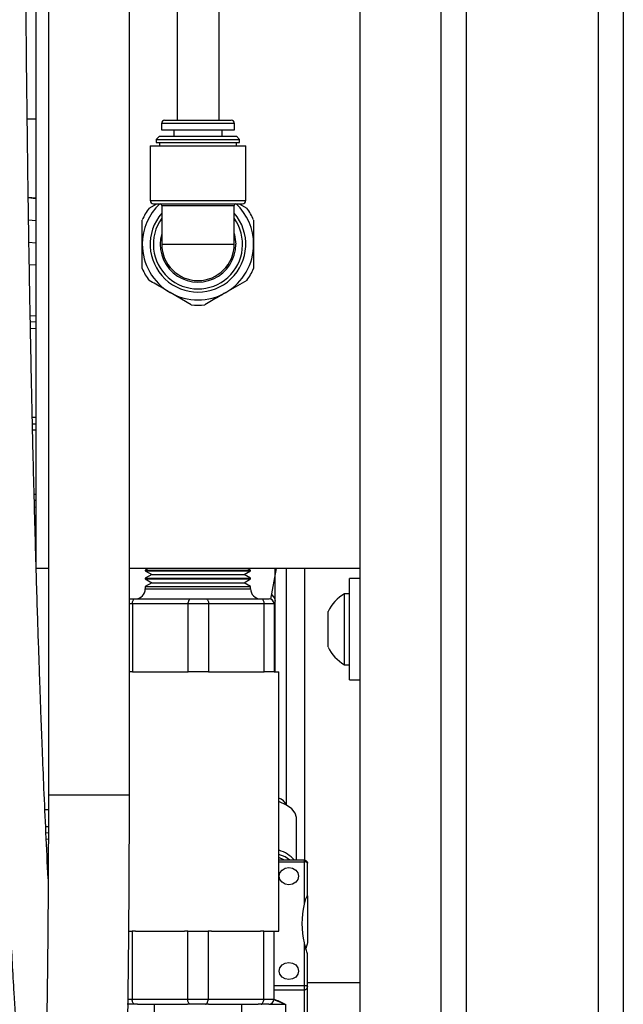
# Model space of a CAD drawing. Header units: inches. Extents: x 0.6 to 33.8, y 0 to 21.7.
# Tile 65 of 172: x 19.8 to 20.7, y 7.3 to 8.8. Entities that reach past the tile are written whole.
import ezdxf

# ---------------------------------------------------------------- set-up
doc = ezdxf.new("R2010")
doc.units = ezdxf.units.IN
doc.header["$MEASUREMENT"] = 0

msp = doc.modelspace()

# ---------------------------------------------------------------- linework, layer by layer
at = {"color": 7, "linetype": 'Continuous'}
for p, q in [((20.4586, 17.001), (20.4586, 4.251)), ((20.6618, 17.001), (20.6618, 4.251)), ((20.7008, 17.001), (20.7008, 4.251)), ((20.2946, 4.626), (20.2946, 16.626)), ((20.4196, 4.626), (20.4196, 16.626)), ((19.8138, 14.4717), (19.8138, 7.5888)), ((19.9388, 7.5888), (19.9388, 14.4717)), ((19.7946, 9.4385), (19.7946, 7.9385)), ((20.0126, 9.2423), (20.0126, 8.6297)), ((20.0774, 8.6297), (20.0774, 9.2423)), ((19.7812, 8.6322), (19.7946, 8.6322)), ((19.9932, 8.6297), (20.0959, 8.6297)), ((19.9883, 8.6248), (19.9883, 8.615)), ((20.1008, 8.6248), (19.9883, 8.6248)), ((19.9883, 8.615), (20.1008, 8.615)), ((20.0071, 8.615), (20.0071, 8.6051)), ((20.0821, 8.6051), (20.0821, 8.615)), ((20.1008, 8.615), (20.1008, 8.6248)), ((19.9851, 8.6051), (19.9802, 8.6002)), ((19.9802, 8.6002), (19.9802, 8.5953)), ((19.9802, 8.6002), (20.1089, 8.6002)), ((19.9802, 8.5953), (20.1089, 8.5953)), ((19.9851, 8.6051), (20.104, 8.6051)), ((19.9851, 8.5953), (19.9851, 8.5904)), ((20.1089, 8.6002), (20.104, 8.6051)), ((20.104, 8.5904), (20.104, 8.5953)), ((20.1089, 8.5953), (20.1089, 8.6002)), ((19.9708, 8.5904), (19.9708, 8.5059)), ((19.9708, 8.5904), (20.1183, 8.5904)), ((20.1183, 8.5059), (20.1183, 8.5904)), ((19.7828, 8.5113), (19.7946, 8.5102)), ((19.7828, 8.5104), (19.7946, 8.5093)), ((19.9708, 8.5059), (20.1183, 8.5059)), ((19.9691, 8.4942), (19.9809, 8.501)), ((19.9757, 8.501), (20.1134, 8.501)), ((19.9887, 8.4985), (19.9887, 8.4385)), ((19.9887, 8.4985), (20.1004, 8.4985)), ((20.1004, 8.4385), (20.1004, 8.4985)), ((20.1082, 8.501), (20.12, 8.4942)), ((19.7833, 8.476), (19.7946, 8.475)), ((19.7946, 8.4748), (19.7833, 8.4757)), ((19.7946, 8.4404), (19.7839, 8.4414)), ((19.9887, 8.4385), (20.1004, 8.4385)), ((19.7946, 8.4061), (19.7844, 8.407)), ((20.12, 8.3828), (20.0875, 8.3641)), ((20.034, 8.3453), (20.0016, 8.3641)), ((19.7858, 8.3282), (19.7946, 8.3286)), ((19.7946, 8.3188), (19.786, 8.3184)), ((19.7862, 8.3086), (19.7946, 8.309)), ((19.7946, 8.1713), (19.789, 8.1716)), ((19.7892, 8.1618), (19.7946, 8.1615)), ((19.7946, 8.1517), (19.7895, 8.1519)), ((19.7919, 8.0529), (19.7946, 8.053)), ((19.7946, 8.0432), (19.7921, 8.0431)), ((19.7924, 8.0333), (19.7946, 8.0334)), ((19.7925, 8.0119), (19.7946, 8.0119)), ((19.7925, 8.0116), (19.7925, 8.0074)), ((19.7946, 8.0116), (19.7925, 8.0116)), ((19.7925, 8.0074), (19.7946, 8.0074)), ((19.8138, 7.9385), (19.7946, 7.9385)), ((20.2946, 7.9385), (19.9388, 7.9385)), ((19.9679, 7.9385), (19.9633, 7.9358)), ((19.9633, 7.9358), (19.9633, 7.9349)), ((19.9633, 7.9358), (20.1258, 7.9358)), ((19.9633, 7.9349), (19.9733, 7.9291)), ((19.9633, 7.9349), (20.1258, 7.9349)), ((19.9733, 7.9291), (19.9633, 7.9233)), ((19.9733, 7.9291), (20.1158, 7.9291)), ((20.1158, 7.9291), (20.1258, 7.9349)), ((20.1258, 7.9233), (20.1158, 7.9291)), ((20.1258, 7.9358), (20.1212, 7.9385)), ((20.1258, 7.9349), (20.1258, 7.9358)), ((20.1571, 7.891), (20.1657, 7.9385)), ((20.1635, 7.8883), (20.1635, 7.9385)), ((20.1814, 7.5736), (20.1814, 7.9385)), ((20.2094, 7.4887), (20.2094, 7.9385)), ((19.9633, 7.9233), (19.9633, 7.9224)), ((19.9633, 7.9233), (20.1258, 7.9233)), ((19.9633, 7.9224), (19.9733, 7.9166)), ((19.9633, 7.9224), (20.1258, 7.9224)), ((19.9733, 7.9166), (19.9633, 7.9108)), ((19.9733, 7.9166), (20.1158, 7.9166)), ((20.1158, 7.9166), (20.1258, 7.9224)), ((20.1258, 7.9108), (20.1158, 7.9166)), ((20.1258, 7.9224), (20.1258, 7.9233)), ((20.2946, 7.9229), (20.2783, 7.9229)), ((20.2783, 7.8447), (20.2783, 7.9229)), ((19.9633, 7.9108), (19.9633, 7.9071)), ((19.9633, 7.9108), (20.1258, 7.9108)), ((19.9633, 7.9071), (20.1258, 7.9071)), ((20.1258, 7.9071), (20.1258, 7.9108)), ((20.2783, 7.8994), (20.2706, 7.8994)), ((20.2706, 7.8447), (20.2706, 7.8994)), ((19.9388, 7.8916), (19.9473, 7.8916)), ((19.9435, 7.8839), (19.9388, 7.8839)), ((19.9435, 7.8839), (19.9435, 7.7791)), ((20.0296, 7.8839), (19.9435, 7.8839)), ((19.9473, 7.8916), (20.0335, 7.8916)), ((20.0296, 7.7791), (20.0296, 7.8839)), ((20.0609, 7.8839), (20.0296, 7.8839)), ((20.0335, 7.8916), (20.057, 7.8916)), ((20.057, 7.8916), (20.1426, 7.8916)), ((20.0609, 7.8839), (20.0609, 7.7791)), ((20.1465, 7.8839), (20.0609, 7.8839)), ((20.1426, 7.8916), (20.1542, 7.8916)), ((20.1465, 7.7791), (20.1465, 7.8839)), ((20.162, 7.8839), (20.1465, 7.8839)), ((20.162, 7.8839), (20.162, 7.7791)), ((20.1635, 7.7791), (20.1635, 7.8883)), ((20.2453, 7.8447), (20.2453, 7.872)), ((20.2453, 7.8174), (20.2453, 7.8447)), ((20.2706, 7.7901), (20.2706, 7.8447)), ((20.2783, 7.7666), (20.2783, 7.8447)), ((19.9435, 7.7791), (19.9388, 7.7791)), ((19.9435, 7.7791), (19.9486, 7.7791)), ((19.9486, 7.7791), (20.0245, 7.7791)), ((20.0245, 7.7791), (20.0296, 7.7791)), ((20.0609, 7.7791), (20.0296, 7.7791)), ((20.0609, 7.7791), (20.066, 7.7791)), ((20.066, 7.7791), (20.1414, 7.7791)), ((20.1414, 7.7791), (20.1465, 7.7791)), ((20.162, 7.7791), (20.1465, 7.7791)), ((20.1619, 7.7791), (20.1696, 7.7791)), ((20.1696, 7.3791), (20.1696, 7.7791)), ((20.2706, 7.7901), (20.2783, 7.7901)), ((20.2783, 7.7666), (20.2946, 7.7666)), ((19.8774, 7.5888), (19.8138, 7.5888)), ((19.9388, 7.5888), (19.8774, 7.5888)), ((19.8085, 7.5668), (19.8138, 7.5667)), ((20.1966, 7.4887), (20.1966, 7.5542)), ((19.8097, 7.5406), (19.8138, 7.5404)), ((19.8137, 7.5305), (19.8101, 7.5307)), ((19.8137, 7.5207), (19.8106, 7.5209)), ((20.2087, 7.4887), (20.1696, 7.4887)), ((20.2087, 7.4861), (20.2087, 7.4887)), ((20.1696, 7.4861), (20.2087, 7.4861)), ((20.2087, 7.4207), (20.2087, 7.4861)), ((20.2136, 7.4336), (20.2136, 7.4838)), ((20.2136, 7.4336), (20.2136, 7.3615)), ((19.9378, 7.3791), (19.9431, 7.3791)), ((19.9482, 7.3791), (19.9431, 7.3791)), ((19.9431, 7.3791), (19.9431, 7.2744)), ((19.9482, 7.3791), (20.0238, 7.3791)), ((20.0289, 7.3791), (20.0238, 7.3791)), ((20.0289, 7.2744), (20.0289, 7.3791)), ((20.0289, 7.3791), (20.0602, 7.3791)), ((20.0602, 7.3791), (20.0602, 7.2744)), ((20.0653, 7.3791), (20.0602, 7.3791)), ((20.0653, 7.3791), (20.1409, 7.3791)), ((20.1461, 7.3791), (20.1409, 7.3791)), ((20.1461, 7.2744), (20.1461, 7.3791)), ((20.1461, 7.3791), (20.1617, 7.3791)), ((20.1617, 7.3791), (20.1696, 7.3791)), ((20.1617, 7.3791), (20.1617, 7.2744)), ((20.2087, 7.2955), (20.2087, 7.3609)), ((20.2136, 7.2932), (20.2136, 7.3434)), ((20.1617, 7.2955), (20.2087, 7.2955)), ((20.2087, 7.2888), (20.2087, 7.2955)), ((20.2136, 7.3002), (20.2946, 7.3002)), ((20.2136, 7.2211), (20.2136, 7.2932)), ((19.9367, 7.2744), (19.9431, 7.2744)), ((19.9431, 7.2744), (20.0289, 7.2744)), ((20.0289, 7.2744), (20.0602, 7.2744)), ((20.0602, 7.2744), (20.1461, 7.2744)), ((20.1461, 7.2744), (20.1617, 7.2744)), ((20.1617, 7.2888), (20.2087, 7.2888)), ((20.2087, 7.2167), (20.2087, 7.2888)), ((19.9469, 7.2666), (19.9352, 7.2666)), ((19.9515, 7.2666), (19.9469, 7.2666)), ((19.9515, 7.2666), (19.9771, 7.2666)), ((19.9771, 7.2666), (19.9771, 7.2004)), ((19.9771, 7.2666), (20.0282, 7.2666)), ((20.0328, 7.2666), (20.0282, 7.2666)), ((20.0563, 7.2666), (20.0328, 7.2666)), ((20.0609, 7.2666), (20.0563, 7.2666)), ((20.0609, 7.2666), (20.112, 7.2666)), ((20.112, 7.2666), (20.112, 7.2004)), ((20.112, 7.2666), (20.1376, 7.2666)), ((20.1422, 7.2666), (20.1376, 7.2666)), ((20.1539, 7.2666), (20.1422, 7.2666)), ((20.1539, 7.2666), (20.1795, 7.2666)), ((20.1795, 7.2666), (20.1795, 7.2004))]:
    msp.add_line(p, q, dxfattribs=at)
at = {"color": 7, "linetype": 'Continuous', "flags": 128}
for points in [[(20.1004, 8.4552), (20.101, 8.453), (20.1029, 8.4385)], [(20.1586, 7.8976), (20.1625, 7.8927), (20.1635, 7.8883)], [(19.9435, 7.8839), (19.9435, 7.8854), (19.9438, 7.8868), (19.9441, 7.8882), (19.9446, 7.8893), (19.9452, 7.8903), (19.9458, 7.891), (19.9466, 7.8915), (19.9473, 7.8916)], [(20.0296, 7.8839), (20.0297, 7.8854), (20.0299, 7.8868), (20.0303, 7.8882), (20.0307, 7.8893), (20.0313, 7.8903), (20.032, 7.891), (20.0327, 7.8915), (20.0335, 7.8916)], [(20.057, 7.8916), (20.0577, 7.8915), (20.0585, 7.891), (20.0591, 7.8903), (20.0597, 7.8893), (20.0602, 7.8882), (20.0606, 7.8868), (20.0608, 7.8854), (20.0609, 7.8839)], [(20.1426, 7.8916), (20.1433, 7.8915), (20.1441, 7.891), (20.1447, 7.8903), (20.1453, 7.8893), (20.1458, 7.8882), (20.1462, 7.8868), (20.1464, 7.8854), (20.1465, 7.8839)], [(20.1966, 7.5542), (20.1948, 7.5612), (20.1896, 7.5678), (20.1813, 7.5737), (20.1702, 7.5785), (20.1696, 7.5787)], [(20.1864, 7.4887), (20.1789, 7.4936), (20.1696, 7.4976)], [(20.178, 7.4887), (20.1773, 7.4892), (20.1696, 7.4926)], [(20.1849, 7.4506), (20.1791, 7.4516), (20.1743, 7.4545), (20.171, 7.4588), (20.1699, 7.4639), (20.171, 7.469), (20.1743, 7.4733), (20.1791, 7.4762), (20.1849, 7.4772), (20.1906, 7.4762), (20.1955, 7.4733), (20.1987, 7.469), (20.1999, 7.4639), (20.1987, 7.4588), (20.1955, 7.4545), (20.1906, 7.4516), (20.1849, 7.4506)], [(20.2136, 7.4838), (20.2135, 7.4843), (20.2132, 7.4847), (20.2128, 7.4851), (20.2122, 7.4854), (20.2114, 7.4857), (20.2106, 7.4859), (20.2097, 7.4861), (20.2087, 7.4861)], [(20.1849, 7.3044), (20.1791, 7.3054), (20.1743, 7.3083), (20.171, 7.3126), (20.1699, 7.3177), (20.171, 7.3228), (20.1743, 7.3271), (20.1791, 7.33), (20.1849, 7.331), (20.1906, 7.33), (20.1955, 7.3271), (20.1987, 7.3228), (20.1999, 7.3177), (20.1987, 7.3126), (20.1955, 7.3083), (20.1906, 7.3054), (20.1849, 7.3044)], [(20.2087, 7.2955), (20.2097, 7.2954), (20.2106, 7.2953), (20.2114, 7.2951), (20.2122, 7.2948), (20.2128, 7.2945), (20.2132, 7.2941), (20.2135, 7.2937), (20.2136, 7.2932)], [(19.9469, 7.2666), (19.9462, 7.2668), (19.9455, 7.2672), (19.9448, 7.2679), (19.9442, 7.2689), (19.9437, 7.27), (19.9434, 7.2714), (19.9431, 7.2728), (19.9431, 7.2744)], [(20.0328, 7.2666), (20.0321, 7.2668), (20.0313, 7.2672), (20.0307, 7.2679), (20.0301, 7.2689), (20.0296, 7.27), (20.0292, 7.2714), (20.029, 7.2728), (20.0289, 7.2744)], [(20.0563, 7.2666), (20.0571, 7.2668), (20.0578, 7.2672), (20.0585, 7.2679), (20.0591, 7.2689), (20.0595, 7.27), (20.0599, 7.2714), (20.0601, 7.2728), (20.0602, 7.2744)], [(20.1422, 7.2666), (20.1429, 7.2668), (20.1437, 7.2672), (20.1443, 7.2679), (20.1449, 7.2689), (20.1454, 7.27), (20.1458, 7.2714), (20.146, 7.2728), (20.1461, 7.2744)]]:
    msp.add_lwpolyline(points, dxfattribs=at)
at = {"color": 7, "linetype": 'Continuous'}
for centre, radius, start, end in [((19.9932, 8.6248), 0.00492, 90, 180), ((20.0959, 8.6248), 0.00492, 0, 90), ((19.9757, 8.5059), 0.00492, 180, 270), ((20.1134, 8.5059), 0.00492, 270, 0), ((20.0446, 8.4385), 0.0859, 133.3418, 180), ((20.0446, 8.4385), 0.0938, 143.5565, 156.4435), ((19.9862, 8.4985), 0.00246, 0, 90), ((20.1029, 8.4985), 0.00246, 90, 180), ((20.0446, 8.4385), 0.0859, 0, 46.6582), ((20.0446, 8.4385), 0.0937, 23.5565, 36.4435), ((20.0446, 8.4385), 0.0738, 139.2332, 40.7668), ((20.0446, 8.4385), 0.0688, 144.2453, 35.7547), ((20.0446, 8.4385), 0.0583, 163.2967, 0), ((20.0446, 8.4385), 0.0859, 180, 240), ((20.0446, 8.4385), 0.0559, 180, 0), ((20.0446, 8.4385), 0.0859, 300, 0), ((20.0446, 8.4385), 0.0938, 203.5565, 216.4435), ((20.0446, 8.4385), 0.0937, 323.5565, 336.4435), ((20.0446, 8.4385), 0.0859, 240, 300), ((20.0446, 8.4385), 0.0938, 263.5565, 276.4435), ((19.7997, 8.0117), 0.00718, 178.7089, 181.2911), ((19.9478, 7.9071), 0.0155, 270, 0), ((20.1413, 7.9071), 0.0155, 180, 270), ((20.3023, 7.8447), 0.0632, 120.1198, 154.3744), ((20.1542, 7.8839), 0.00775, 359.9996, 89.9996), ((20.3023, 7.8447), 0.0632, 205.6256, 239.8802), ((20.1601, 7.5622), 0.0241, 28.2329, 66.9657), ((20.1558, 7.4559), 0.0499, 41.1667, 73.9287), ((20.2087, 7.4838), 0.00492, 74.1546, 90), ((20.2087, 7.4838), 0.00492, 0, 6.262), ((20.3261, 7.3908), 0.1212, 165.713, 194.287), ((20.209, 7.2935), 0.00467, 266.7491, 356.33), ((20.1539, 7.2744), 0.00775, 270, 0), ((20.1445, 7.2076), 0.0682, 59.987, 75.4638), ((20.1441, 7.2058), 0.0694, 61.1842, 75.4548)]:
    msp.add_arc(centre, radius, start, end, dxfattribs=at)
for points, knots in [([(19.7258, 13.2211), (19.7258, 13.2015), (19.7258, 13.1636), (19.7258, 13.1069), (19.7259, 13.0528), (19.7259, 13.0011), (19.726, 12.9519), (19.7261, 12.9051), (19.7261, 12.8605), (19.7262, 12.8061), (19.7263, 12.7438), (19.7264, 12.6757), (19.7265, 12.616), (19.7266, 12.5623), (19.7266, 12.5117), (19.7267, 12.4381), (19.7267, 12.34), (19.7267, 12.1847), (19.7265, 11.9955), (19.7259, 11.7799), (19.7249, 11.5701), (19.7236, 11.366), (19.7222, 11.1605), (19.7207, 10.9617), (19.7193, 10.7708), (19.718, 10.5895), (19.7169, 10.4116), (19.7159, 10.2368), (19.715, 10.0641), (19.7144, 9.8927), (19.7139, 9.7207), (19.7138, 9.558), (19.7138, 9.4011), (19.7141, 9.2482), (19.7148, 9.086), (19.7157, 8.9281), (19.717, 8.7761), (19.7186, 8.6337), (19.7204, 8.4945), (19.7226, 8.3631), (19.7249, 8.2425), (19.7273, 8.1327), (19.7298, 8.0343), (19.7322, 7.9469), (19.7346, 7.8672), (19.7371, 7.7908), (19.7396, 7.7228), (19.742, 7.6605), (19.7444, 7.6014), (19.7473, 7.5342), (19.7509, 7.4579), (19.7553, 7.3733), (19.76, 7.2924), (19.7647, 7.2174), (19.7689, 7.1522), (19.773, 7.0907), (19.7767, 7.0357), (19.7802, 6.9836), (19.7833, 6.9356), (19.7859, 6.8928), (19.7877, 6.8614), (19.789, 6.8383), (19.7899, 6.8208), (19.7907, 6.8047), (19.7915, 6.7872), (19.7925, 6.7657), (19.7936, 6.7384), (19.7944, 6.7158), (19.7948, 6.7028), (19.7948, 6.7003)], [0, 0, 0, 0, 0.009921, 0.019155, 0.027783, 0.035871, 0.043476, 0.050639, 0.057395, 0.06377, 0.075265, 0.085443, 0.094339, 0.102042, 0.109533, 0.117092, 0.135229, 0.153886, 0.187745, 0.221665, 0.252118, 0.282762, 0.313531, 0.344439, 0.371955, 0.399126, 0.42577, 0.451789, 0.477589, 0.503268, 0.528752, 0.554812, 0.576277, 0.599178, 0.623459, 0.649043, 0.669998, 0.691643, 0.712916, 0.732462, 0.75065, 0.767106, 0.781874, 0.795002, 0.80659, 0.817955, 0.829642, 0.837557, 0.846367, 0.856693, 0.868474, 0.881638, 0.896109, 0.906534, 0.917423, 0.927608, 0.936795, 0.945023, 0.954375, 0.962117, 0.968226, 0.971903, 0.975249, 0.978308, 0.981367, 0.985667, 0.991281, 0.998347, 1, 1, 1, 1]), ([(19.8135, 7.4601), (19.8123, 7.4837), (19.8101, 7.53), (19.8071, 7.5964), (19.8047, 7.6562), (19.8027, 7.7071), (19.8011, 7.7497), (19.7998, 7.7887), (19.7984, 7.8295), (19.7968, 7.8768), (19.7949, 7.9406), (19.7927, 8.02), (19.7903, 8.1128), (19.7882, 8.2071), (19.7863, 8.301), (19.7843, 8.4095), (19.7824, 8.5315), (19.7807, 8.6651), (19.7794, 8.7936), (19.7783, 8.916), (19.7776, 9.0332), (19.777, 9.1602), (19.7765, 9.3024), (19.7763, 9.4639), (19.7763, 9.6347), (19.7766, 9.8135), (19.7772, 9.9973), (19.7782, 10.2178), (19.7797, 10.472), (19.7817, 10.7578), (19.7836, 11.0091), (19.7852, 11.2256), (19.7864, 11.4079), (19.7875, 11.5848), (19.7883, 11.7558), (19.7887, 11.8964), (19.789, 12.0125), (19.7891, 12.1093), (19.7892, 12.2159), (19.7892, 12.3316), (19.7892, 12.4394), (19.7891, 12.5373), (19.789, 12.6233), (19.7889, 12.7129), (19.7887, 12.7899), (19.7886, 12.8533), (19.7886, 12.9024), (19.7885, 12.9527), (19.7884, 13.0041), (19.7884, 13.0567), (19.7883, 13.1105), (19.7883, 13.1658), (19.7883, 13.2024), (19.7883, 13.2211)], [0, 0, 0, 0, 0.012615, 0.024663, 0.035184, 0.044122, 0.051429, 0.057516, 0.06456, 0.072782, 0.082208, 0.097762, 0.114104, 0.130393, 0.146607, 0.162729, 0.186506, 0.209633, 0.231772, 0.25286, 0.272844, 0.292288, 0.318456, 0.346291, 0.375742, 0.406735, 0.438702, 0.47069, 0.52071, 0.570051, 0.618288, 0.650457, 0.681928, 0.712553, 0.74224, 0.771047, 0.786231, 0.80324, 0.821935, 0.84218, 0.86386, 0.878112, 0.892914, 0.908308, 0.924384, 0.932725, 0.941301, 0.950145, 0.959296, 0.9688, 0.97871, 0.989087, 1, 1, 1, 1]), ([(19.9586, 8.4385), (19.9586, 8.4431), (19.9586, 8.4557), (19.9586, 8.4681), (19.9586, 8.4759)], [0, 0, 0, 0, 0.3650466, 1, 1, 1, 1]), ([(20.1305, 8.4759), (20.1305, 8.4681), (20.1305, 8.4557), (20.1305, 8.4431), (20.1305, 8.4385)], [0, 0, 0, 0, 0.634953, 1, 1, 1, 1]), ([(19.9586, 8.401), (19.9586, 8.4013), (19.9586, 8.4135), (19.9586, 8.4261), (19.9586, 8.4385)], [0, 0, 0, 0, 0.0199574, 1, 1, 1, 1]), ([(20.1305, 8.4385), (20.1305, 8.4261), (20.1305, 8.4135), (20.1305, 8.4013), (20.1305, 8.401)], [0, 0, 0, 0, 0.980043, 1, 1, 1, 1]), ([(20.0016, 8.3641), (19.9978, 8.3663), (19.9869, 8.3726), (19.9761, 8.3788), (19.9691, 8.3828)], [0, 0, 0, 0, 0.349035, 1, 1, 1, 1]), ([(20.0875, 8.3641), (20.0837, 8.3619), (20.0728, 8.3555), (20.0621, 8.3494), (20.0551, 8.3453)], [0, 0, 0, 0, 0.349035, 1, 1, 1, 1]), ([(19.8138, 7.5888), (19.8138, 7.5779), (19.8138, 7.5463), (19.8137, 7.4939), (19.8134, 7.4321), (19.8129, 7.3706), (19.8122, 7.3096), (19.8115, 7.2494), (19.8105, 7.19), (19.8094, 7.1316), (19.8082, 7.0744), (19.8068, 7.0185), (19.8053, 6.964), (19.8036, 6.9111), (19.8019, 6.8599), (19.8, 6.8105), (19.7979, 6.7632), (19.7958, 6.7179), (19.7935, 6.6749), (19.7917, 6.6434), (19.7907, 6.6264), (19.7904, 6.6224)], [0, 0, 0, 0, 0.029539, 0.08568, 0.141825, 0.197967, 0.254106, 0.31024, 0.366369, 0.42249, 0.478601, 0.534702, 0.590788, 0.646858, 0.702908, 0.758933, 0.814927, 0.870884, 0.926793, 0.982643, 1, 1, 1, 1]), ([(19.9152, 6.6145), (19.9156, 6.6216), (19.9169, 6.642), (19.9189, 6.6777), (19.9211, 6.7222), (19.9233, 6.7688), (19.9253, 6.8174), (19.9272, 6.8679), (19.929, 6.9201), (19.9306, 6.974), (19.9321, 7.0294), (19.9335, 7.0861), (19.9347, 7.1441), (19.9358, 7.2031), (19.9367, 7.2631), (19.9374, 7.3239), (19.938, 7.3853), (19.9384, 7.4473), (19.9387, 7.5096), (19.9388, 7.5568), (19.9388, 7.5832), (19.9388, 7.5888)], [0, 0, 0, 0, 0.029557, 0.08603, 0.142435, 0.198775, 0.255065, 0.311315, 0.367533, 0.423726, 0.479898, 0.536053, 0.592195, 0.648325, 0.704447, 0.760561, 0.816669, 0.872773, 0.928874, 0.984973, 1, 1, 1, 1]), ([(20.21, 7.4885), (20.2102, 7.4885), (20.2108, 7.4883), (20.2117, 7.4877), (20.2125, 7.4868), (20.2131, 7.4858), (20.2134, 7.485), (20.2136, 7.4845), (20.2136, 7.4843), (20.2136, 7.4842)], [0, 0, 0, 0, 0.118501, 0.309126, 0.516692, 0.687462, 0.820346, 0.929641, 1, 1, 1, 1]), ([(20.2087, 7.4207), (20.2095, 7.4235), (20.2105, 7.4271), (20.212, 7.431), (20.2127, 7.4326), (20.2132, 7.4335), (20.2134, 7.4338), (20.2136, 7.4338), (20.2136, 7.4337), (20.2136, 7.4336)], [0, 0, 0, 0, 0.507092, 0.655189, 0.809955, 0.872603, 0.935658, 0.969865, 1, 1, 1, 1]), ([(20.2136, 7.3434), (20.2136, 7.3435), (20.2136, 7.3438), (20.2134, 7.3446), (20.2129, 7.3464), (20.2111, 7.3522), (20.2098, 7.357), (20.2087, 7.3609)], [0, 0, 0, 0, 0.031969, 0.071566, 0.138547, 0.322557, 1, 1, 1, 1]), ([(20.2136, 7.3615), (20.2136, 7.3614), (20.2136, 7.3611), (20.2134, 7.3603), (20.2129, 7.3585), (20.212, 7.3557), (20.2114, 7.3536), (20.2111, 7.3524)], [0, 0, 0, 0, 0.061854, 0.138466, 0.268063, 0.624087, 1, 1, 1, 1])]:
    msp.add_open_spline(points, degree=3, knots=knots, dxfattribs=at)

doc.saveas('drawing.dxf')
